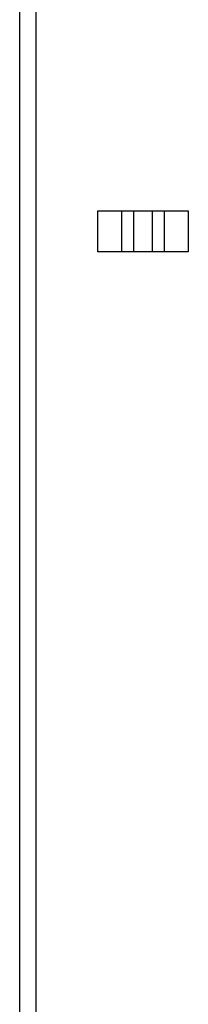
# Model space of a CAD drawing. Header units: millimetres. Extents: x 0 to 1400, y 0 to 1100.
# Tile 30 of 33: x 912 to 932, y 463 to 583. Entities that reach past the tile are written whole.
import ezdxf

# ---------------------------------------------------------------- set-up
doc = ezdxf.new("R2010")
doc.units = ezdxf.units.MM
doc.header["$LTSCALE"] = 77
doc.layers.add('00_COMPONENTS', color=7, linetype='CONTINUOUS')

msp = doc.modelspace()

# ---------------------------------------------------------------- linework, layer by layer
at = {"layer": '00_COMPONENTS', "color": 7, "linetype": 'CONTINUOUS'}
msp.add_line((911.74, 454.87), (911.74, 735.37), dxfattribs=at)
at = {"layer": '00_COMPONENTS', "color": 9, "linetype": 'CONTINUOUS'}
for p, q in [((913.74, 455.87), (913.74, 715.37)), ((921.24, 555.17), (921.24, 560.17)), ((924.16, 555.17), (924.16, 560.17)), ((925.63, 555.17), (925.63, 560.17)), ((927.85, 560.17), (927.85, 555.17)), ((929.31, 560.17), (929.31, 555.17)), ((932.24, 560.17), (932.24, 555.17))]:
    msp.add_line(p, q, dxfattribs=at)
at = {"layer": '00_COMPONENTS', "color": 3, "linetype": 'CONTINUOUS'}
for p, q in [((921.24, 560.17), (932.24, 560.17)), ((932.24, 555.17), (921.24, 555.17))]:
    msp.add_line(p, q, dxfattribs=at)

doc.saveas('drawing.dxf')
